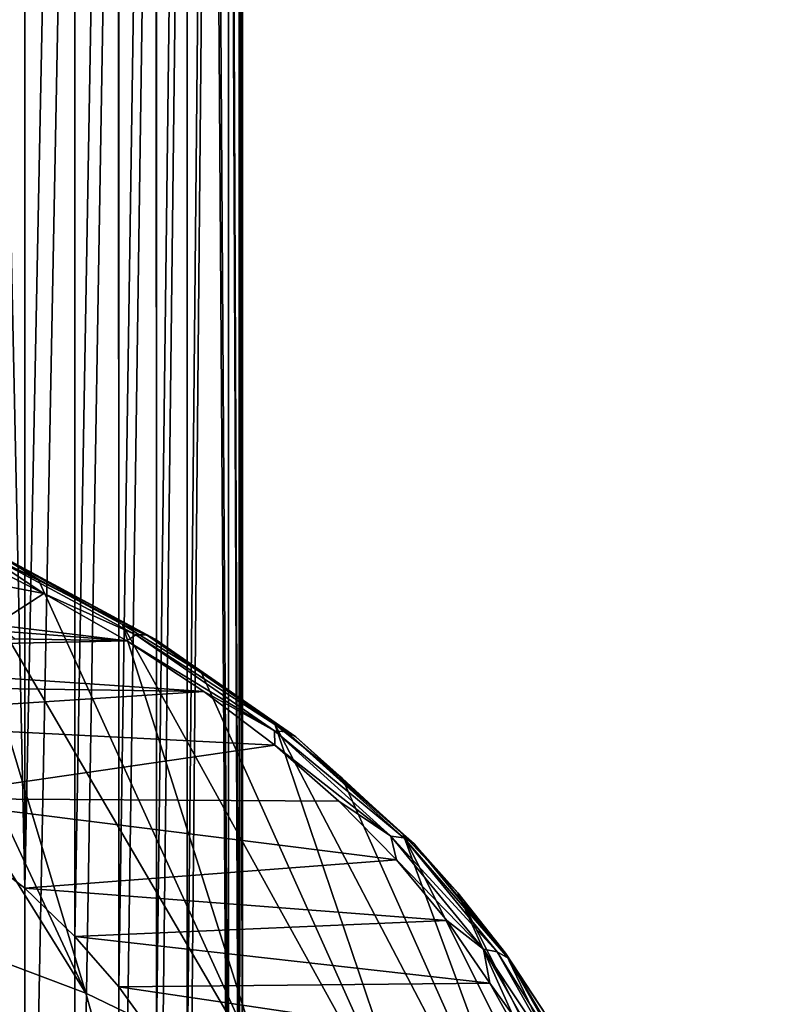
# Model space of a CAD drawing. Header units: metres. Extents: x -109 to 109, y -67 to 73.
# Tile 222 of 253: x 87 to 94, y -16 to -7. Entities that reach past the tile are written whole.
import ezdxf

# ---------------------------------------------------------------- set-up
doc = ezdxf.new("R2010")
doc.units = ezdxf.units.M
doc.layers.add('solid_508035_K244200000C76', color=7, linetype='CONTINUOUS')

msp = doc.modelspace()

# ---------------------------------------------------------------- linework, layer by layer
at = {"layer": 'solid_508035_K244200000C76'}
for points in [[(86.504379, 9.07147, 2.796591), (85.948135, -13.900562, 19.724182), (87.01297, -14.716822, 18.558443)], [(87.011719, 8.652123, 2.197701), (86.504379, 9.07147, 2.796591), (87.01297, -14.716822, 18.558443)], [(87.467216, 8.211622, 1.5686), (87.011719, 8.652123, 2.197701), (87.01297, -14.716822, 18.558443)], [(87.467216, 8.211622, 1.5686), (87.01297, -14.716822, 18.558443), (87.468941, -15.158026, 17.928339)], [(87.868324, 7.752204, 0.912483), (87.467216, 8.211622, 1.5686), (87.468941, -15.158026, 17.928339)], [(87.868324, 7.752204, 0.912483), (87.468941, -15.158026, 17.928339), (87.870354, -15.618192, 17.271152)], [(88.211411, 7.277767, 0.234916), (87.868324, 7.752204, 0.912483), (87.870354, -15.618192, 17.271152)], [(88.211411, 7.277767, 0.234916), (87.870354, -15.618192, 17.271152), (88.213203, -16.092827, 16.593306)], [(88.493767, 6.792189, -0.458561), (88.211411, 7.277767, 0.234916), (88.213203, -16.092827, 16.593306)], [(88.493767, 6.792189, -0.458561), (88.213203, -16.092827, 16.593306), (88.494644, -16.577353, 15.90133)], [(88.714218, 6.297385, -1.165215), (88.493767, 6.792189, -0.458561), (88.494644, -16.577353, 15.90133)], [(88.714218, 6.297385, -1.165215), (88.494644, -16.577353, 15.90133), (88.871574, -17.571566, 14.481445)], [(88.872032, 5.79441, -1.883537), (88.714218, 6.297385, -1.165215), (88.871574, -17.571566, 14.481445)], [(88.872032, 5.79441, -1.883537), (88.871574, -17.571566, 14.481445), (88.966698, -18.080631, 13.754426)], [(88.966934, 5.285304, -2.610616), (88.872032, 5.79441, -1.883537), (88.966698, -18.080631, 13.754426)], [(88.966934, 5.285304, -2.610616), (88.966698, -18.080631, 13.754426), (88.998604, -18.594767, 13.020164)], [(88.998611, 4.77308, -3.342147), (88.966934, 5.285304, -2.610616), (88.998604, -18.594767, 13.020164)], [(88.998611, 4.77308, -3.342147), (88.998604, -18.594767, 13.020164), (88.96669, -19.108902, 12.285902)], [(88.966934, 4.260857, -4.073678), (88.998611, 4.77308, -3.342147), (88.96669, -19.108902, 12.285902)], [(88.872032, 3.75175, -4.800757), (88.966934, 4.260857, -4.073678), (88.96669, -19.108902, 12.285902)], [(88.714218, 3.248776, -5.519079), (88.872032, 3.75175, -4.800757), (88.871567, -19.617964, 11.558887)], [(88.872032, 3.75175, -4.800757), (88.96669, -19.108902, 12.285902), (88.871567, -19.617964, 11.558887)], [(88.493767, 2.753972, -6.225733), (88.714218, 3.248776, -5.519079), (88.494644, -20.612165, 10.13902)], [(88.714218, 3.248776, -5.519079), (88.871567, -19.617964, 11.558887), (88.494644, -20.612165, 10.13902)], [(88.211411, 2.268394, -6.91921), (88.493767, 2.753972, -6.225733), (88.213196, -21.096687, 9.44705)], [(88.493767, 2.753972, -6.225733), (88.494644, -20.612165, 10.13902), (88.213196, -21.096687, 9.44705)], [(87.868324, 1.793957, -7.596776), (88.211411, 2.268394, -6.91921), (87.870346, -21.571321, 8.769202)], [(88.211411, 2.268394, -6.91921), (88.213196, -21.096687, 9.44705), (87.870346, -21.571321, 8.769202)], [(87.467216, 1.334538, -8.252894), (87.868324, 1.793957, -7.596776), (87.468933, -22.031488, 8.112016)], [(87.868324, 1.793957, -7.596776), (87.870346, -21.571321, 8.769202), (87.468933, -22.031488, 8.112016)], [(87.011719, 0.894037, -8.881995), (87.467216, 1.334538, -8.252894), (87.012955, -22.472692, 7.48191)], [(87.467216, 1.334538, -8.252894), (87.468933, -22.031488, 8.112016), (87.012955, -22.472692, 7.48191)], [(87.011719, 0.894037, -8.881995), (87.012955, -22.472692, 7.48191), (85.94812, -23.28895, 6.316175)], [(86.504379, 0.47469, -9.480885), (87.011719, 0.894037, -8.881995), (85.94812, -23.28895, 6.316175)], [(87.567764, -15.677966, 29.126581), (85.459297, -11.161272, 24.183968), (84.563148, -10.84164, 24.640448)], [(85.767021, -14.998641, 30.096756), (87.567764, -15.677966, 29.126581), (84.563148, -10.84164, 24.640448)], [(87.567764, -15.677966, 29.126581), (86.317078, -11.513837, 23.680452), (85.459297, -11.161272, 24.183968)], [(89.218834, -16.472605, 27.991718), (87.13282, -11.897824, 23.132061), (86.317078, -11.513837, 23.680452)], [(86.731674, -11.653525, 23.258392), (86.317078, -11.513837, 23.680452), (87.13282, -11.897824, 23.132061)], [(87.567764, -15.677966, 29.126581), (89.218834, -16.472605, 27.991718), (86.317078, -11.513837, 23.680452)], [(85.432671, -11.689226, 22.882298), (86.37989, -11.624218, 22.97514), (87.186089, -12.027133, 22.399717)], [(86.576828, -11.626127, 23.010698), (87.186089, -12.027133, 22.399717), (86.37989, -11.624218, 22.97514)], [(86.662117, -11.619449, 23.131882), (88.121567, -12.405542, 22.009224), (86.576828, -11.626127, 23.010698)], [(86.576828, -11.626127, 23.010698), (88.024025, -12.405623, 21.897463), (87.186089, -12.027133, 22.399717)], [(88.121567, -12.405542, 22.009224), (88.024025, -12.405623, 21.897463), (86.576828, -11.626127, 23.010698)], [(88.201111, -12.445, 22.128048), (88.121567, -12.405542, 22.009224), (86.662117, -11.619449, 23.131882)], [(86.731674, -11.653525, 23.258392), (88.201111, -12.445, 22.128048), (86.662117, -11.619449, 23.131882)], [(86.731674, -11.653525, 23.258392), (87.13282, -11.897824, 23.132061), (87.903023, -12.311589, 22.541143)], [(86.731674, -11.653525, 23.258392), (87.903023, -12.311589, 22.541143), (88.201111, -12.445, 22.128048)], [(85.432671, -11.689226, 22.882298), (87.186089, -12.027133, 22.399717), (86.741188, -12.315241, 21.988255)], [(89.218834, -16.472605, 27.991718), (87.903023, -12.311589, 22.541143), (87.13282, -11.897824, 23.132061)], [(86.741188, -12.315241, 21.988255), (87.186089, -12.027133, 22.399717), (87.942543, -12.460701, 21.780518)], [(88.024025, -12.405623, 21.897463), (87.942543, -12.460701, 21.780518), (87.186089, -12.027133, 22.399717)], [(86.83757, -12.374843, 21.903135), (86.741188, -12.315241, 21.988255), (87.942543, -12.460701, 21.780518)], [(90.697899, -17.371813, 26.707516), (88.624397, -12.753361, 21.910229), (87.903023, -12.311589, 22.541143)], [(88.201111, -12.445, 22.128048), (87.903023, -12.311589, 22.541143), (88.624397, -12.753361, 21.910229)], [(89.218834, -16.472605, 27.991718), (90.697899, -17.371813, 26.707516), (87.903023, -12.311589, 22.541143)], [(86.918434, -12.441792, 21.807522), (86.83757, -12.374843, 21.903135), (87.942543, -12.460701, 21.780518)], [(88.024025, -12.405623, 21.897463), (89.289482, -13.28301, 20.644426), (87.942543, -12.460701, 21.780518)], [(88.121567, -12.405542, 22.009224), (89.397736, -13.290355, 20.745581), (88.024025, -12.405623, 21.897463)], [(89.397736, -13.290355, 20.745581), (89.289482, -13.28301, 20.644426), (88.024025, -12.405623, 21.897463)], [(89.486015, -13.335869, 20.855755), (89.397736, -13.290355, 20.745581), (88.121567, -12.405542, 22.009224)], [(88.201111, -12.445, 22.128048), (89.486015, -13.335869, 20.855755), (88.121567, -12.405542, 22.009224)], [(86.918434, -12.441792, 21.807522), (87.942543, -12.460701, 21.780518), (83.252464, -12.561757, 21.636194)], [(87.942543, -12.460701, 21.780518), (88.645699, -12.922905, 21.12042), (83.252464, -12.561757, 21.636194)], [(89.289482, -13.28301, 20.644426), (88.645699, -12.922905, 21.12042), (87.942543, -12.460701, 21.780518)], [(88.201111, -12.445, 22.128048), (88.624397, -12.753361, 21.910229), (89.293854, -13.221249, 21.242016)], [(88.201111, -12.445, 22.128048), (89.293854, -13.221249, 21.242016), (89.486015, -13.335869, 20.855755)], [(88.645699, -12.922905, 21.12042), (83.987343, -12.854508, 21.218102), (83.252464, -12.561757, 21.636194)], [(90.697899, -17.371813, 26.707516), (89.293854, -13.221249, 21.242016), (88.624397, -12.753361, 21.910229)], [(88.645699, -12.922905, 21.12042), (84.68615, -13.17743, 20.756922), (83.987343, -12.854508, 21.218102)], [(88.645699, -12.922905, 21.12042), (89.292351, -13.411658, 20.422409), (84.68615, -13.17743, 20.756922)], [(89.289482, -13.28301, 20.644426), (89.292351, -13.411658, 20.422409), (88.645699, -12.922905, 21.12042)], [(89.292351, -13.411658, 20.422409), (85.948135, -13.900562, 19.724182), (84.68615, -13.17743, 20.756922)], [(89.289482, -13.28301, 20.644426), (90.353241, -14.244449, 19.271349), (89.292351, -13.411658, 20.422409)], [(90.470497, -14.259932, 19.360882), (90.353241, -14.244449, 19.271349), (89.289482, -13.28301, 20.644426)], [(89.397736, -13.290355, 20.745581), (90.470497, -14.259932, 19.360882), (89.289482, -13.28301, 20.644426)], [(91.98497, -18.36343, 25.291342), (89.908524, -13.713248, 20.539368), (89.293854, -13.221249, 21.242016)], [(89.486015, -13.335869, 20.855755), (89.293854, -13.221249, 21.242016), (89.908524, -13.713248, 20.539368)], [(90.697899, -17.371813, 26.707516), (91.98497, -18.36343, 25.291342), (89.293854, -13.221249, 21.242016)], [(90.566124, -14.312082, 19.461578), (90.470497, -14.259932, 19.360882), (89.397736, -13.290355, 20.745581)], [(89.486015, -13.335869, 20.855755), (90.566124, -14.312082, 19.461578), (89.397736, -13.290355, 20.745581)], [(89.486015, -13.335869, 20.855755), (89.908524, -13.713248, 20.539368), (90.465775, -14.227253, 19.805292)], [(89.486015, -13.335869, 20.855755), (90.465775, -14.227253, 19.805292), (90.566124, -14.312082, 19.461578)], [(89.292351, -13.411658, 20.422409), (89.879349, -13.924598, 19.689856), (85.948135, -13.900562, 19.724182)], [(90.353241, -14.244449, 19.271349), (89.879349, -13.924598, 19.689856), (89.292351, -13.411658, 20.422409)], [(91.98497, -18.36343, 25.291342), (90.465775, -14.227253, 19.805292), (89.908524, -13.713248, 20.539368)], [(90.403984, -14.459395, 18.926085), (87.01297, -14.716822, 18.558443), (85.948135, -13.900562, 19.724182)], [(89.879349, -13.924598, 19.689856), (90.403984, -14.459395, 18.926085), (85.948135, -13.900562, 19.724182)], [(90.353241, -14.244449, 19.271349), (90.403984, -14.459395, 18.926085), (89.879349, -13.924598, 19.689856)], [(90.353241, -14.244449, 19.271349), (91.198524, -15.274778, 17.799885), (90.403984, -14.459395, 18.926085)], [(91.322937, -15.298983, 17.876965), (91.198524, -15.274778, 17.799885), (90.353241, -14.244449, 19.271349)], [(90.470497, -14.259932, 19.360882), (91.322937, -15.298983, 17.876965), (90.353241, -14.244449, 19.271349)], [(93.06263, -19.434044, 23.762344), (90.963226, -14.761062, 19.042934), (90.465775, -14.227253, 19.805292)], [(90.566124, -14.312082, 19.461578), (90.465775, -14.227253, 19.805292), (90.963226, -14.761062, 19.042934)], [(91.98497, -18.36343, 25.291342), (93.06263, -19.434044, 23.762344), (90.465775, -14.227253, 19.805292)], [(91.4244, -15.358246, 17.967503), (91.322937, -15.298983, 17.876965), (90.470497, -14.259932, 19.360882)], [(90.566124, -14.312082, 19.461578), (91.4244, -15.358246, 17.967503), (90.470497, -14.259932, 19.360882)], [(90.566124, -14.312082, 19.461578), (90.963226, -14.761062, 19.042934), (91.398743, -15.312389, 18.255558)], [(90.566124, -14.312082, 19.461578), (91.398743, -15.312389, 18.255558), (91.4244, -15.358246, 17.967503)], [(90.403984, -14.459395, 18.926085), (90.863808, -15.013562, 18.134653), (87.01297, -14.716822, 18.558443)], [(91.198524, -15.274778, 17.799885), (90.863808, -15.013562, 18.134653), (90.403984, -14.459395, 18.926085)], [(90.863808, -15.013562, 18.134653), (87.468941, -15.158026, 17.928339), (87.01297, -14.716822, 18.558443)], [(93.916306, -20.56918, 22.141205), (91.398743, -15.312389, 18.255558), (90.963226, -14.761062, 19.042934)], [(93.06263, -19.434044, 23.762344), (93.916306, -20.56918, 22.141205), (90.963226, -14.761062, 19.042934)], [(88.849808, -20.225437, 34.253048), (87.567764, -15.677966, 29.126581), (85.767021, -14.998641, 30.096756)], [(86.788002, -19.444401, 35.368484), (88.849808, -20.225437, 34.253048), (85.767021, -14.998641, 30.096756)], [(90.863808, -15.013562, 18.134653), (91.256584, -15.584434, 17.319365), (87.468941, -15.158026, 17.928339)], [(91.198524, -15.274778, 17.799885), (91.256584, -15.584434, 17.319365), (90.863808, -15.013562, 18.134653)], [(91.256584, -15.584434, 17.319365), (87.870354, -15.618192, 17.271152), (87.468941, -15.158026, 17.928339)], [(91.198524, -15.274778, 17.799885), (91.812012, -16.35775, 16.253242), (91.256584, -15.584434, 17.319365)], [(91.941612, -16.391119, 16.31723), (91.812012, -16.35775, 16.253242), (91.198524, -15.274778, 17.799885)], [(91.322937, -15.298983, 17.876965), (91.941612, -16.391119, 16.31723), (91.198524, -15.274778, 17.799885)], [(92.04731, -16.457859, 16.397091), (91.941612, -16.391119, 16.31723), (91.322937, -15.298983, 17.876965)], [(91.4244, -15.358246, 17.967503), (92.04731, -16.457859, 16.397091), (91.322937, -15.298983, 17.876965)], [(93.916306, -20.56918, 22.141205), (91.770462, -15.878874, 17.446533), (91.398743, -15.312389, 18.255558)], [(91.4244, -15.358246, 17.967503), (91.398743, -15.312389, 18.255558), (91.770462, -15.878874, 17.446533)], [(91.4244, -15.358246, 17.967503), (91.770462, -15.878874, 17.446533), (92.076797, -16.45809, 16.619326)], [(91.4244, -15.358246, 17.967503), (92.076797, -16.45809, 16.619326), (92.04731, -16.457859, 16.397091)], [(91.256584, -15.584434, 17.319365), (91.580536, -16.169449, 16.483875), (87.870354, -15.618192, 17.271152)], [(91.580536, -16.169449, 16.483875), (88.213203, -16.092827, 16.593306), (87.870354, -15.618192, 17.271152)], [(91.812012, -16.35775, 16.253242), (91.580536, -16.169449, 16.483875), (91.256584, -15.584434, 17.319365)], [(88.849808, -20.225437, 34.253048), (89.218834, -16.472605, 27.991718), (87.567764, -15.677966, 29.126581)]]:
    msp.add_3dface(points, dxfattribs=at)

doc.saveas('drawing.dxf')
